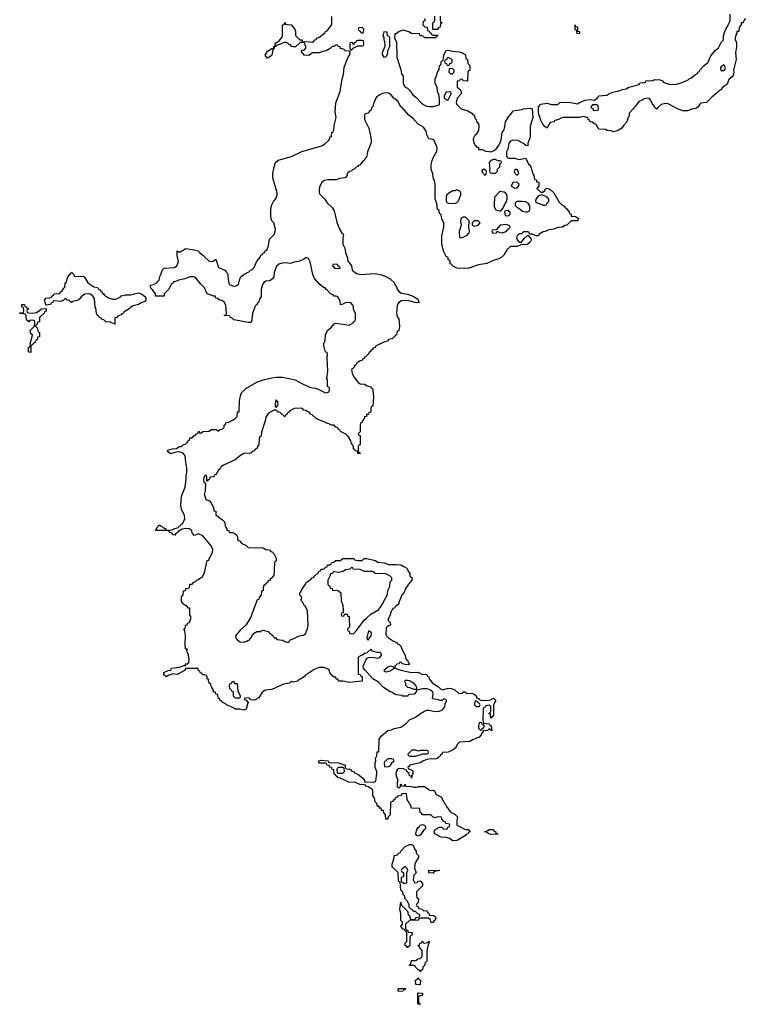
# Model space of a CAD drawing. Header units: inches. Extents: x 2559349 to 2678269, y 915212 to 1023331.
# Tile 30 of 48: x 2631847 to 2638591, y 926406 to 935558. Entities that reach past the tile are written whole.
import ezdxf

# ---------------------------------------------------------------- set-up
doc = ezdxf.new("R2010")
doc.units = ezdxf.units.IN
doc.header["$MEASUREMENT"] = 0
doc.layers.add('C6932', color=7, linetype='Continuous')
doc.layers.add('C6933', color=7, linetype='Continuous')

msp = doc.modelspace()

# ---------------------------------------------------------------- linework, layer by layer
at = {"layer": 'C6932', "color": 6}
for points in [[(2635277, 930000), (2635272, 929990), (2635272.7, 929972.7), (2635290, 929954), (2635292, 929930), (2635274.4, 929925.6), (2635253.7, 929906.3), (2635250.4, 929850.4), (2635254.6, 929834.6), (2635273.4, 929813.4), (2635320.4, 929780.4), (2635350.7, 929770), (2635358, 929758), (2635374.8, 929750), (2635390, 929734.8), (2635401.4, 929701.4), (2635430, 929651.3), (2635435.5, 929615.5), (2635450, 929604.7), (2635460.7, 929580.7), (2635471.6, 929568.4), (2635458, 929562), (2635430, 929564), (2635406, 929570), (2635390, 929586), (2635378, 929582), (2635374, 929570), (2635352, 929568), (2635334, 929550), (2635334, 929530), (2635390.7, 929510.7), (2635490, 929490.7), (2635550, 929494), (2635591.3, 929471.3), (2635605.2, 929474.8), (2635630, 929470.4), (2635635.3, 929455.3), (2635651, 929450), (2635652, 929430), (2635679, 929399), (2635700.5, 929380.5), (2635730, 929364.2), (2635757.6, 929337.6), (2635770, 929333.4), (2635790, 929333.5), (2635830, 929343.2), (2635861.3, 929341.3), (2635892, 929330), (2635930, 929294), (2635962, 929298), (2635970, 929312), (2635990, 929312), (2635998, 929298), (2636010, 929294), (2636050, 929298), (2636072, 929290), (2636092, 929270), (2636094, 929254), (2636114, 929250), (2636118, 929238), (2636132, 929232), (2636190, 929230.7), (2636224, 929236), (2636250.5, 929250.5), (2636270.9, 929230.9), (2636251.6, 929188.4), (2636250, 929086), (2636238, 929082), (2636230, 929066), (2636226, 929070), (2636222, 929102), (2636206, 929110), (2636222, 929118), (2636226, 929130), (2636226, 929170), (2636222, 929182), (2636210, 929186), (2636178, 929182), (2636172.7, 929167.3), (2636158, 929162), (2636154, 929150), (2636152, 929050), (2636158, 929018), (2636212.7, 929012.7), (2636218, 928998), (2636230, 928994), (2636234, 928950), (2636226, 928950), (2636222, 928962), (2636210, 928966), (2636194, 928950), (2636152, 928948), (2636151, 928930), (2636138, 928922), (2636134.8, 928910), (2636116, 928890), (2636096.8, 928883.2), (2636090, 928875.3), (2636054.8, 928865.2), (2636034, 928850), (2635936, 928844), (2635916.7, 928823.3), (2635896.4, 928790), (2635875.5, 928770), (2635828.3, 928748.3), (2635772.7, 928747.3), (2635771.3, 928730), (2635757.3, 928722.7), (2635753, 928710), (2635736.7, 928703.3), (2635726, 928690), (2635704.4, 928684.4), (2635670, 928687), (2635630, 928680.9), (2635594, 928666), (2635570, 928649.7), (2635474, 928630), (2635464.7, 928615.3), (2635454, 928610), (2635458, 928598), (2635498, 928578), (2635502, 928570), (2635501, 928550), (2635491, 928530), (2635490, 928508), (2635486, 928526), (2635469.1, 928529.1), (2635468, 928550), (2635446, 928570), (2635442, 928582), (2635415.3, 928595.3), (2635370, 928599), (2635354, 928586), (2635346.8, 928570), (2635342.8, 928550), (2635346, 928530), (2635362, 928490), (2635354, 928470), (2635354, 928430), (2635370, 928414), (2635386, 928430), (2635386, 928450), (2635390, 928454), (2635398, 928438), (2635410, 928434), (2635422, 928438), (2635430, 928452), (2635434, 928434), (2635488.4, 928431.6), (2635510, 928424.7), (2635534.6, 928425.4), (2635550, 928432), (2635609.5, 928430.5), (2635658, 928398), (2635670, 928394), (2635690, 928395.5), (2635701, 928390), (2635716.8, 928356.8), (2635766.8, 928330), (2635779.9, 928299.9), (2635790.3, 928290), (2635794, 928274), (2635810, 928256), (2635818, 928238), (2635830, 928230.5), (2635834.2, 928214.2), (2635853.4, 928193.4), (2635894.9, 928170), (2635916.3, 928150), (2635910.6, 928110), (2635911.1, 928071.1), (2635990, 928030.5), (2636014, 928030), (2636034, 928010), (2636018, 928002), (2636010.8, 927990), (2635996.7, 927983.3), (2635990, 927974), (2635912, 927930), (2635870, 927926.9), (2635845.8, 927945.8), (2635810, 927957.2), (2635760.2, 927960.2), (2635706, 927990), (2635698, 928010), (2635710, 928031.3), (2635750, 928052), (2635772, 928052), (2635790, 928034), (2635822, 928038), (2635827.3, 928052.7), (2635842, 928058), (2635846, 928070), (2635842, 928082), (2635807.3, 928087.3), (2635802, 928102), (2635790, 928106), (2635770, 928126), (2635766, 928146), (2635730, 928148), (2635710, 928138), (2635690, 928146), (2635667.3, 928167.3), (2635590, 928166), (2635582, 928182), (2635570, 928186), (2635566, 928226), (2635490, 928228), (2635479.3, 928259.3), (2635470, 928268.7), (2635465.2, 928285.2), (2635454.6, 928294.6), (2635448, 928310), (2635442, 928362), (2635430, 928366), (2635398, 928362), (2635391.6, 928348.4), (2635358, 928342), (2635354, 928330), (2635338, 928322), (2635334, 928310), (2635318, 928302), (2635314, 928290), (2635294, 928286), (2635290, 928166), (2635272, 928148), (2635270, 928126), (2635250, 928126), (2635248, 928168), (2635230, 928186), (2635227.3, 928207.3), (2635210, 928208.7), (2635208, 928228), (2635189, 928230), (2635188, 928248), (2635170, 928249), (2635169, 928269), (2635150, 928288), (2635143.7, 928323.7), (2635130, 928348), (2635129.3, 928389.3), (2635122, 928402), (2635087.5, 928427.5), (2635069, 928430), (2635062, 928442), (2635047.2, 928447.2), (2635008, 928450), (2634967.2, 928467.2), (2634906, 928470), (2634830, 928508), (2634806, 928510), (2634802, 928522), (2634786, 928530), (2634782, 928542), (2634770, 928546), (2634766, 928586), (2634750, 928588), (2634747.3, 928607.3), (2634728, 928610), (2634726, 928626), (2634706, 928630), (2634702, 928642), (2634690, 928646), (2634630, 928646), (2634626, 928650), (2634628, 928670), (2634650, 928674), (2634714, 928670), (2634718, 928658), (2634732.7, 928652.7), (2634809.5, 928650.5), (2634830, 928644.7), (2634871, 928630), (2634871.6, 928611.6), (2634878, 928598), (2634892.7, 928592.7), (2634910, 928596), (2634922, 928590), (2634934, 928574), (2634950.7, 928570), (2634957.3, 928557.3), (2634990, 928546), (2635034, 928510), (2635051.3, 928490), (2635052.7, 928472.7), (2635148.7, 928471.3), (2635158, 928482), (2635167, 928550), (2635166, 928570), (2635150, 928606), (2635150, 928654), (2635158, 928670), (2635155.3, 928690), (2635165.2, 928714.8), (2635170, 928752), (2635186, 928754), (2635189.5, 928870), (2635210, 928902), (2635268, 928950), (2635302.7, 928957.3), (2635328, 928970), (2635390, 928981), (2635441.3, 929018.7), (2635471.2, 929048.8), (2635525.1, 929074.9), (2635572, 929110), (2635610, 929130.4), (2635630, 929139.5), (2635650, 929139.5), (2635710, 929128.8), (2635750, 929130.2), (2635777.6, 929142.4), (2635797, 929170), (2635801.2, 929198.8), (2635812.9, 929227.1), (2635810, 929238), (2635790, 929246), (2635774, 929230), (2635750.5, 929229.5), (2635737.1, 929237.1), (2635686, 929246), (2635682.9, 929250), (2635689.8, 929290), (2635687.2, 929307.2), (2635678.7, 929318.7), (2635652.9, 929332.9), (2635630, 929339.1), (2635590, 929339.5), (2635534, 929326), (2635532, 929310), (2635512, 929290), (2635472.7, 929287.3), (2635458, 929282), (2635454, 929270), (2635406, 929270), (2635398, 929278), (2635350, 929282), (2635330, 929289.3), (2635306.5, 929306.5), (2635290, 929309.7), (2635227.3, 929350), (2635181.4, 929401.4), (2635129.4, 929430), (2635054, 929514), (2635044, 929530), (2635039, 929550), (2635060.5, 929599.5), (2635077, 929623), (2635089.2, 929630.8), (2635133.2, 929633.2), (2635170, 929624.9), (2635195.3, 929630), (2635208.7, 929650), (2635208, 929668), (2635196.4, 929676.4), (2635170, 929675.3), (2635126, 929690), (2635110, 929706), (2635070.9, 929669.1), (2635052, 929668), (2635034, 929650), (2635002, 929638), (2634994, 929630), (2634994, 929474), (2635010, 929472), (2635018, 929458), (2635031, 929450), (2635030, 929409.3), (2634910, 929398), (2634849.2, 929409.2), (2634808.7, 929410), (2634807.3, 929427.3), (2634790, 929428.7), (2634786, 929446), (2634770, 929448), (2634742.7, 929470), (2634730, 929489), (2634727.9, 929507.9), (2634719.3, 929519.3), (2634677.2, 929537.2), (2634630, 929536), (2634582.7, 929517.3), (2634499, 929461), (2634490, 929449.8), (2634439.5, 929420.5), (2634430, 929409.6), (2634390, 929402), (2634370, 929406), (2634354, 929390), (2634298, 929382), (2634190, 929331.3), (2634133.1, 929326.9), (2634118.6, 929321.4), (2634098.4, 929301.6), (2634070, 929255.6), (2634030, 929232.3), (2633996.4, 929236.4), (2633986, 929250), (2633970, 929255.3), (2633934, 929250), (2633938, 929238), (2633952.7, 929232.7), (2633972, 929210), (2633963.6, 929196.4), (2633951, 929150), (2633930, 929139), (2633889.2, 929149.2), (2633849, 929150), (2633839.5, 929159.5), (2633769.2, 929190), (2633760.2, 929200.2), (2633730, 929215.3), (2633724.5, 929224.5), (2633710, 929229.6), (2633704.5, 929244.5), (2633695.3, 929250), (2633687.3, 929272.7), (2633687.3, 929287.3), (2633670, 929288.7), (2633667.3, 929307.3), (2633650, 929308.7), (2633647, 929327), (2633630, 929358), (2633623.1, 929383.1), (2633609.3, 929390.7), (2633602, 929418), (2633606, 929426), (2633590, 929428.7), (2633588.9, 929448.9), (2633582, 929462), (2633568.4, 929468.4), (2633546, 929470), (2633542, 929482), (2633526, 929490), (2633522, 929502), (2633510, 929506), (2633506, 929526), (2633391, 929529), (2633378, 929510), (2633330, 929480.9), (2633310, 929473.2), (2633262, 929478), (2633252, 929470), (2633233.2, 929466.8), (2633210, 929449.5), (2633186, 929470), (2633186, 929490), (2633226, 929510), (2633248.7, 929511.3), (2633258, 929530), (2633330, 929540.5), (2633376, 929556), (2633388, 929552), (2633389.2, 929570), (2633409, 929571), (2633418, 929582), (2633422, 929610), (2633415.3, 929650), (2633406, 929674), (2633402, 929698), (2633406, 929706), (2633394, 929706), (2633389.5, 929710.5), (2633385.2, 929750), (2633389.4, 929830), (2633382, 929882), (2633368.7, 929890), (2633382, 929898), (2633389, 929911), (2633389.4, 929930), (2633405.2, 929934.8), (2633410, 929950.7), (2633424.7, 929955.3), (2633438, 929990), (2633438, 930000)], [(2633991.3, 930000), (2633987.4, 929990), (2633950, 929929.6), (2633896.5, 929883.5), (2633853.4, 929830), (2633855.5, 929810), (2633872.2, 929790), (2633895.5, 929775.5), (2633927.7, 929772.3), (2633959.5, 929780.5), (2633971.1, 929791.1), (2633985.6, 929794.4), (2633990, 929811), (2634002, 929818), (2634010, 929842), (2634026.8, 929853.2), (2634030, 929862), (2634038, 929862), (2634051.1, 929871.1), (2634087.3, 929872.7), (2634098, 929882), (2634110, 929884.7), (2634158, 929870), (2634172.8, 929852.8), (2634190, 929842), (2634193.4, 929833.4), (2634202, 929830), (2634211.1, 929811.1), (2634228.9, 929811.1), (2634238, 929798), (2634292, 929790), (2634310, 929778), (2634330, 929772), (2634347.3, 929772.7), (2634358, 929790), (2634448, 929830), (2634484, 929836), (2634506.3, 929853.7), (2634509.1, 929869.1), (2634523.3, 929896.7), (2634528.3, 929930), (2634525.3, 930000)], [(2634910.2, 930000), (2634911.6, 929911.6), (2634910, 929906), (2634898, 929902), (2634894, 929890), (2634898, 929878), (2634910, 929874), (2634914, 929854), (2634950, 929850.7), (2634978.6, 929881.4), (2635050, 929976.9), (2635074.5, 930000)]]:
    msp.add_lwpolyline(points, dxfattribs=at)
for points in [[(2635090, 929878), (2635072.7, 929812.7), (2635078, 929798), (2635090, 929794), (2635095.3, 929810), (2635112.7, 929830), (2635116, 929850), (2635110, 929868)], [(2635290, 929548), (2635270, 929539), (2635232, 929510), (2635250, 929498), (2635270, 929498.8), (2635290, 929506.8), (2635326, 929530), (2635322, 929542)], [(2633830, 929406), (2633818, 929402), (2633812.7, 929387.3), (2633798, 929382), (2633794, 929370), (2633798, 929338), (2633810, 929334), (2633818, 929318), (2633831.6, 929311.6), (2633832.7, 929272.7), (2633850, 929254), (2633890, 929254), (2633898, 929262), (2633898, 929270), (2633877.2, 929317.2), (2633870, 929386), (2633850, 929386), (2633842, 929402)], [(2635450, 929417.2), (2635430, 929415.3), (2635422, 929410), (2635431.6, 929391.6), (2635432.7, 929372.7), (2635450, 929354), (2635470, 929352), (2635510, 929334), (2635530, 929334), (2635538, 929342), (2635538, 929350), (2635529, 929370), (2635510, 929392.3), (2635470, 929412.7)], [(2636090, 929226), (2636078, 929222), (2636074, 929190), (2636090, 929174), (2636110, 929174), (2636122, 929178), (2636126, 929190), (2636122, 929202), (2636107.3, 929207.3), (2636102, 929222)], [(2636130, 929026), (2636118, 929022), (2636112, 928990), (2636112.7, 928972.7), (2636130, 928954), (2636142, 928958), (2636146, 928970), (2636162, 928978), (2636166, 928990), (2636162, 929002), (2636146, 929010), (2636142, 929022)], [(2635530, 928768), (2635492.7, 928767.3), (2635454, 928730), (2635458, 928718), (2635472.7, 928712.7), (2635530, 928712), (2635550, 928722), (2635570, 928724.7), (2635590, 928734), (2635630, 928734), (2635642, 928738), (2635646, 928750), (2635642, 928762), (2635630, 928766), (2635570, 928766), (2635550, 928758)], [(2635307.3, 928687.3), (2635272.7, 928687.3), (2635258, 928682), (2635254, 928670), (2635238, 928662), (2635234, 928650), (2635238, 928618), (2635270, 928612), (2635290, 928622), (2635310, 928654), (2635326, 928670), (2635322, 928682)], [(2634850, 928606), (2634810, 928606), (2634798, 928602), (2634794, 928590), (2634798, 928558), (2634810, 928554), (2634850, 928554), (2634866, 928570), (2634862, 928602)], [(2635550, 927968), (2635536.4, 927976.4), (2635529.4, 927989.4), (2635539, 928030), (2635549.2, 928050), (2635562, 928058), (2635570, 928070.8), (2635590, 928076), (2635610, 928071.3), (2635622, 928050), (2635614, 928030), (2635599.6, 928020.4), (2635570, 927978)], [(2636272.7, 927992.7), (2636287.3, 927992.7), (2636290, 927988.7), (2636230, 927985.2), (2636208, 927990), (2636186.6, 928006.6), (2636166, 928010), (2636199, 928021), (2636210.7, 928030.7), (2636249, 928031), (2636252, 928030), (2636254, 928026), (2636254, 928014), (2636271.3, 928010)], [(2635530, 927534), (2635542, 927538), (2635548.4, 927551.6), (2635570, 927554), (2635591.3, 927530), (2635590, 927506), (2635534, 927450), (2635534, 927410), (2635538, 927398), (2635554, 927390), (2635551.6, 927348.4), (2635538, 927342), (2635534, 927330), (2635538, 927318), (2635550, 927314), (2635558, 927298), (2635591.3, 927291.3), (2635598, 927278), (2635630, 927274), (2635638, 927258), (2635650, 927254), (2635654, 927234), (2635694, 927230), (2635710, 927222), (2635714, 927210), (2635710, 927188.7), (2635698, 927182), (2635687.3, 927167.3), (2635670, 927166), (2635666, 927190), (2635647.3, 927207.3), (2635572.7, 927207.3), (2635558, 927202), (2635550, 927186), (2635472.7, 927187.3), (2635434, 927150), (2635434, 927110), (2635438, 927098), (2635450, 927094), (2635458, 927078), (2635490, 927074), (2635494, 927070), (2635491.6, 927048.4), (2635478, 927042), (2635474, 927030), (2635474, 926950), (2635458, 926942), (2635450, 926928), (2635446, 926946), (2635429, 926950), (2635430, 926974), (2635446, 926990), (2635446, 927070), (2635442, 927082), (2635430, 927086), (2635422, 927102), (2635410, 927106), (2635389.6, 927130), (2635406, 927150), (2635406, 927170), (2635390, 927186), (2635389.1, 927249.1), (2635381.2, 927290), (2635390, 927354), (2635394, 927330), (2635452.7, 927272.7), (2635458, 927238), (2635471.3, 927231.3), (2635478, 927198), (2635490, 927194), (2635522, 927198), (2635530, 927214), (2635562, 927218), (2635566, 927230), (2635562, 927242), (2635547.3, 927247.3), (2635527.3, 927267.3), (2635506, 927270), (2635502, 927282), (2635487.3, 927287.3), (2635468, 927308), (2635468, 927330), (2635448.4, 927368.4), (2635426, 927390), (2635426, 927410), (2635410, 927426), (2635407.3, 927447.3), (2635390, 927466), (2635382, 927542), (2635370, 927548), (2635369.1, 927550.9), (2635366, 927630), (2635316.4, 927676.4), (2635310, 927686), (2635309.6, 927709.6), (2635328.4, 927771.6), (2635328.7, 927790), (2635349.2, 927790.8), (2635362, 927798), (2635368.7, 927810), (2635384, 927816), (2635389.2, 927830), (2635430, 927874), (2635470, 927890.8), (2635491.3, 927891.3), (2635504.7, 927884.7), (2635518, 927850), (2635531, 927831), (2635532, 927812), (2635554, 927790), (2635554, 927770), (2635536, 927744), (2635521, 927710), (2635516, 927670), (2635532, 927628), (2635510, 927606), (2635503.6, 927563.6), (2635518, 927538)], [(2635430, 927686), (2635418, 927682), (2635414, 927670), (2635398, 927662), (2635394, 927650), (2635398, 927638), (2635414, 927630), (2635414, 927590), (2635394, 927586), (2635392, 927570), (2635394, 927550), (2635412.7, 927532.7), (2635430, 927532), (2635446, 927534), (2635446, 927630), (2635455.3, 927650), (2635450, 927666)], [(2635690, 927626), (2635650, 927628), (2635650, 927654), (2635751, 927650), (2635698, 927642)], [(2635570, 926708), (2635562, 926722), (2635550, 926726), (2635526, 926750), (2635522, 926762), (2635510, 926766), (2635470, 926766), (2635470, 926774), (2635482, 926778), (2635490, 926812), (2635530, 926814), (2635546, 926830), (2635570, 926832), (2635588, 926850), (2635587.3, 926907.3), (2635566, 926930), (2635562, 926942), (2635550, 926946), (2635550, 926954), (2635562, 926958), (2635566, 926970), (2635582, 926978), (2635588.4, 926991.6), (2635594, 926990), (2635598, 926978), (2635610, 926974), (2635638, 926982), (2635651.6, 926991.6), (2635650.9, 926970.9), (2635642, 926958), (2635632.3, 926907.7), (2635630, 926806), (2635612.7, 926787.3), (2635611.6, 926768.4), (2635594, 926750), (2635590, 926726), (2635578, 926722)], [(2635570, 926588), (2635528, 926590), (2635526, 926630), (2635542, 926638), (2635548.4, 926651.6), (2635554, 926650), (2635558, 926638), (2635572, 926630)], [(2635370, 926526), (2635366, 926530), (2635366, 926550), (2635370, 926554), (2635432.7, 926552.7), (2635432.7, 926547.3), (2635418, 926542), (2635410, 926528)], [(2635550, 926406), (2635546, 926410), (2635548, 926510), (2635552.7, 926512.7), (2635592, 926510), (2635592, 926490), (2635558, 926482), (2635554, 926470), (2635554, 926430), (2635558, 926418), (2635571.6, 926411.6), (2635570, 926408)]]:
    msp.add_lwpolyline(points, close=True, dxfattribs=at)
at = {"layer": 'C6933', "color": 6}
for points in [[(2633438, 930000), (2633438, 930010), (2633430, 930026), (2633427.3, 930087.3), (2633410, 930088.7), (2633403.1, 930103.1), (2633362, 930130), (2633349.6, 930150), (2633350, 930194), (2633367.3, 930212.7), (2633369, 930250), (2633387.3, 930252.7), (2633390, 930271.3), (2633408, 930272), (2633422, 930278), (2633428.4, 930291.6), (2633429, 930310), (2633448.7, 930311.3), (2633466, 930330), (2633483.1, 930336.9), (2633489, 930350), (2633506.6, 930353.4), (2633528, 930370), (2633544, 930376), (2633564.1, 930415.9), (2633589.5, 930530), (2633604, 930536), (2633618, 930570), (2633625.2, 930574.8), (2633629.3, 930590), (2633638.7, 930601.3), (2633642, 930630), (2633637.4, 930650), (2633626.9, 930666.9), (2633550, 930762), (2633510, 930778), (2633470, 930764), (2633450, 930789), (2633446.8, 930806.8), (2633425.6, 930825.6), (2633390, 930829.4), (2633358, 930822), (2633318.8, 930801.2), (2633310, 930788.7), (2633298, 930782), (2633290, 930766), (2633270, 930768.7), (2633264.7, 930784.7), (2633248, 930790), (2633229, 930809), (2633108, 930810), (2633118, 930822), (2633118, 930830), (2633125.2, 930834.8), (2633130, 930851), (2633150, 930862), (2633154, 930854), (2633170, 930850.5), (2633178.8, 930838.8), (2633202, 930830), (2633202, 930822), (2633211.6, 930811.6), (2633263.7, 930816.3), (2633288.7, 930830), (2633322, 930838), (2633329, 930850), (2633343.2, 930856.8), (2633349.4, 930870), (2633362, 930878), (2633382, 930918), (2633380.4, 930950), (2633350, 931008), (2633344.7, 931050), (2633352, 931130), (2633385.6, 931214.4), (2633395.1, 931290), (2633394.6, 931325.4), (2633402, 931350), (2633402, 931390), (2633390, 931446), (2633385.8, 931505.8), (2633368, 931528), (2633330, 931540.9), (2633301.4, 931538.6), (2633250, 931522), (2633230, 931538), (2633222, 931550), (2633223.1, 931556.9), (2633266, 931570), (2633306, 931574), (2633329.2, 931590), (2633348, 931592), (2633360.9, 931599.1), (2633370, 931610.3), (2633387.3, 931612.7), (2633407.7, 931632.3), (2633410, 931642), (2633426.3, 931653.7), (2633430, 931670.8), (2633448.7, 931671.3), (2633470, 931694), (2633482, 931698), (2633486, 931710), (2633506, 931714), (2633508, 931730), (2633514, 931730), (2633518, 931718), (2633530, 931714), (2633550, 931732), (2633607.3, 931732.7), (2633626, 931750), (2633674, 931750), (2633690, 931734), (2633706, 931750), (2633728.9, 931751.1), (2633749, 931771), (2633749, 931789), (2633760.4, 931799.6), (2633764, 931810), (2633798.6, 931821.4), (2633824.1, 931835.9), (2633849.3, 931850.7), (2633868.9, 931871.1), (2633870, 931912), (2633886, 931914), (2633890, 932014), (2633896, 932050), (2633910, 932090.4), (2633949.7, 932130), (2634052, 932190), (2634109.4, 932210), (2634190.2, 932230.2), (2634230, 932235.3), (2634290, 932234.1), (2634407.7, 932210), (2634474.2, 932174.2), (2634543.8, 932143.8), (2634610.3, 932130.3), (2634690, 932091.3), (2634708, 932092), (2634722, 932098), (2634726, 932130), (2634722, 932142), (2634710, 932146), (2634709.1, 932149.1), (2634707.3, 932212.7), (2634703.1, 932223.1), (2634709.7, 932290.3), (2634705.4, 932414.6), (2634708.9, 932448.9), (2634706, 932466), (2634690, 932468), (2634674, 932530), (2634675.3, 932550), (2634686.3, 932573.7), (2634690, 932631), (2634710, 932673.4), (2634742, 932698), (2634770, 932730.5), (2634790, 932737.3), (2634910, 932718.8), (2634943.2, 932736.8), (2634950, 932750.8), (2634962, 932758), (2634969.4, 932770.6), (2634967, 932827), (2634950, 932868), (2634949.6, 932889.6), (2634943.7, 932903.7), (2634925.6, 932925.6), (2634909.5, 932929.5), (2634872.7, 932927.3), (2634850, 932914), (2634830, 932909), (2634824.8, 932944.8), (2634803.2, 932983.2), (2634789.6, 932989.6), (2634769.3, 932990), (2634761.2, 933001.2), (2634735.3, 933010), (2634704.4, 933044.4), (2634694, 933050), (2634684.8, 933064.8), (2634670, 933069.6), (2634630, 933103.5), (2634590, 933149.8), (2634579.3, 933170), (2634570.9, 933190), (2634546.9, 933306.9), (2634530, 933337.2), (2634510, 933349.3), (2634486, 933330), (2634438, 933310), (2634395.5, 933304.5), (2634366.4, 933293.6), (2634310, 933297.4), (2634286, 933294), (2634254.7, 933285.3), (2634233.7, 933266.3), (2634213.4, 933210), (2634210, 933169.2), (2634196.3, 933150), (2634170.6, 933130), (2634133.5, 933126.5), (2634120.3, 933119.7), (2634102.6, 933097.4), (2634091.5, 933050), (2634090, 932982), (2634077.5, 932962.5), (2634070, 932935.3), (2634056.1, 932923.9), (2634050, 932909.3), (2634038, 932902), (2634031.8, 932888.2), (2634012.1, 932827.9), (2634002, 932750), (2633994.8, 932745.2), (2633970, 932743.7), (2633855.3, 932764.7), (2633838, 932770), (2633823.1, 932783.1), (2633806, 932790), (2633802, 932802), (2633787.3, 932807.3), (2633750, 932806), (2633750, 932812), (2633766, 932814), (2633768.4, 932831.6), (2633763.2, 932903.2), (2633749.6, 932929.6), (2633727.6, 932947.6), (2633708.7, 932950), (2633686.3, 932966.3), (2633668.7, 932970), (2633667.3, 932987.3), (2633652.7, 932987.3), (2633590, 933009.6), (2633565.4, 933065.4), (2633530, 933099), (2633481.2, 933161.2), (2633467.2, 933167.2), (2633430, 933167.6), (2633382, 933150), (2633323, 933137), (2633290, 933122), (2633278, 933122), (2633272, 933110), (2633256.9, 933103.1), (2633230, 933049), (2633190.9, 933009.1), (2633190, 932989.6), (2633108.7, 932990), (2633108.7, 933010), (2633085.6, 933045.6), (2633070, 933055.3), (2633063.2, 933076.8), (2633064, 933090), (2633090, 933097.3), (2633124.1, 933115.9), (2633130, 933130.7), (2633144.7, 933135.3), (2633150, 933171.3), (2633162.9, 933197.1), (2633170, 933231.3), (2633188.7, 933250), (2633285.8, 933254.2), (2633308.1, 933271.9), (2633324.5, 933310), (2633310, 933366), (2633310, 933411.3), (2633322, 933402), (2633338, 933402), (2633350, 933411.3), (2633368, 933412), (2633376.4, 933423.6), (2633390, 933430.4), (2633470, 933419.1), (2633510.4, 933410), (2633516.7, 933396.7), (2633550.6, 933370), (2633610, 933311), (2633644.7, 933315.3), (2633670, 933334), (2633694, 933254), (2633754, 933230), (2633772.7, 933210), (2633782.8, 933190), (2633783.5, 933143.5), (2633790.4, 933110.4), (2633798.5, 933098.5), (2633824.9, 933084.9), (2633850, 933082), (2633882, 933098), (2633894, 933150), (2633907, 933170), (2633930, 933190.3), (2633982.9, 933217.1), (2633989.6, 933230), (2634005.3, 933234.7), (2634025.3, 933254.7), (2634050, 933314), (2634085.8, 933354.2), (2634089.7, 933370), (2634103.3, 933376.7), (2634110, 933390.4), (2634124.5, 933395.5), (2634130, 933410.5), (2634143.7, 933416.3), (2634160.2, 933459.8), (2634170, 933518.8), (2634214.8, 933565.2), (2634225.6, 933610), (2634209.5, 933669.5), (2634189.6, 933690), (2634180.9, 933730), (2634180.9, 933790), (2634187, 933830), (2634207.6, 933870), (2634228.2, 933891.8), (2634239.6, 933930), (2634238.7, 933950), (2634198.4, 934090), (2634200.3, 934130), (2634211.3, 934190), (2634224.8, 934230), (2634250, 934253.7), (2634374.1, 934285.9), (2634470, 934334.4), (2634654, 934386), (2634679.1, 934400.9), (2634720.5, 934439.5), (2634729.6, 934450.4), (2634730, 934470.8), (2634748, 934472), (2634744, 934484), (2634749.6, 934509.6), (2634761.2, 934518.8), (2634767.3, 934532.7), (2634770, 934574), (2634787, 934650), (2634779, 934701), (2634784.8, 934784.8), (2634825.7, 934890), (2634844.1, 935010), (2634857.6, 935050), (2634863.1, 935116.9), (2634897.2, 935202.8), (2634913.2, 935230), (2634918, 935250), (2634918, 935258), (2634910, 935266), (2634870, 935268), (2634862, 935282), (2634848, 935288), (2634830, 935288.7), (2634826, 935306), (2634806, 935310), (2634802, 935322), (2634790, 935326), (2634778, 935322), (2634774, 935310), (2634752, 935308), (2634734, 935290), (2634694, 935270), (2634673, 935267), (2634632, 935250), (2634570, 935249.2), (2634542, 935230), (2634530, 935227), (2634490.5, 935229.5), (2634483.1, 935243.1), (2634469, 935250), (2634466, 935270), (2634470, 935274), (2634490, 935274), (2634507.3, 935292.7), (2634508, 935310), (2634490, 935346), (2634452.7, 935347.3), (2634410, 935306), (2634390, 935306), (2634370, 935308), (2634366, 935326), (2634354, 935326), (2634339, 935339), (2634310, 935348.7), (2634272, 935330), (2634239.6, 935320.4), (2634228.4, 935308.4), (2634211.6, 935308.4), (2634211.6, 935291.6), (2634201, 935279), (2634190.4, 935230), (2634170, 935209.4), (2634154.4, 935205.6), (2634150, 935198), (2634129.5, 935230), (2634150, 935266), (2634192, 935292), (2634208, 935292), (2634208, 935308), (2634222, 935318), (2634222, 935330), (2634230, 935342), (2634259.3, 935360.7), (2634285.2, 935394.8), (2634289.3, 935410.7), (2634290, 935512), (2634306, 935514), (2634310, 935534), (2634318, 935518), (2634332.7, 935512.7), (2634371.1, 935511.1), (2634404.7, 935470), (2634410.8, 935449.2), (2634412, 935412), (2634451.6, 935371.6), (2634472, 935370), (2634474, 935354), (2634491.6, 935351.6), (2634504.7, 935355.3), (2634569.1, 935350.9), (2634582, 935358), (2634588.7, 935370), (2634605.2, 935374.8), (2634609.4, 935390), (2634626.8, 935393.2), (2634639, 935401), (2634682.7, 935437.3), (2634689.3, 935450), (2634706, 935454), (2634747.5, 935512.5), (2634749.4, 935589.4)], [(2635614, 935570), (2635611.6, 935548.4), (2635598, 935542), (2635594, 935510), (2635612.7, 935492.7), (2635634, 935490), (2635638, 935458), (2635652.7, 935452.7), (2635658, 935438), (2635672.7, 935432.7), (2635678, 935418), (2635690, 935414), (2635730, 935414), (2635730, 935406), (2635718, 935402), (2635714, 935390), (2635708.4, 935388.4), (2635610, 935388.7), (2635602, 935402), (2635588.4, 935408.4), (2635568, 935410), (2635566, 935426), (2635490, 935429.7), (2635465.1, 935445.1), (2635410, 935461.2), (2635372.7, 935447.3), (2635346, 935426), (2635334, 935426), (2635332, 935390), (2635350.3, 935350), (2635353, 935210), (2635390, 935092), (2635396.3, 935056.3), (2635410, 935032), (2635410.9, 934970.9), (2635415.3, 934955.3), (2635430.6, 934930.6), (2635450, 934922.8), (2635470, 934904), (2635501.4, 934861.4), (2635530, 934838), (2635582.3, 934782.3), (2635610, 934764), (2635630, 934753.4), (2635650, 934750.5), (2635690, 934750.6), (2635737.2, 934762.8), (2635749, 934771), (2635749.3, 934830), (2635744, 934864), (2635729.1, 934890.9), (2635728, 934930), (2635710, 934966), (2635709.4, 935010), (2635722, 935038), (2635730, 935072), (2635745.2, 935094.8), (2635750, 935134), (2635762, 935138), (2635768.4, 935171.6), (2635782, 935178), (2635788, 935230), (2635808.7, 935270), (2635830, 935274), (2635870, 935264.7), (2635930, 935261), (2635962, 935250), (2635990, 935230.7), (2635994, 935194), (2636010, 935192), (2636012.7, 935152.7), (2636030, 935134), (2636030, 935086), (2636018, 935082), (2636012.7, 935067.3), (2636010, 934988), (2635968.9, 934988.9), (2635962, 935002), (2635950, 935006), (2635938, 935002), (2635934, 934990), (2635914, 934986), (2635912.7, 934932.7), (2635942, 934910), (2635950.9, 934890.9), (2635950.9, 934870.9), (2635950, 934868), (2635912, 934830), (2635904.7, 934790), (2635911.3, 934770), (2635950.7, 934730.7), (2636011.3, 934710), (2636050.4, 934690), (2636057.6, 934677.6), (2636070.3, 934670), (2636080.5, 934640.5), (2636090.8, 934629.2), (2636093.4, 934613.4), (2636110, 934592), (2636115.5, 934570), (2636110, 934528), (2636090.4, 934490), (2636076.8, 934483.2), (2636062.8, 934450), (2636064, 934424), (2636075.9, 934395.9), (2636094.4, 934374.4), (2636111.3, 934370), (2636112.7, 934352.7), (2636149.3, 934350.7), (2636177.1, 934337.1), (2636210, 934331.8), (2636230, 934331.7), (2636257.7, 934342.3), (2636279.8, 934360.2), (2636304.4, 934395.6), (2636322, 934438), (2636330, 934511), (2636347.2, 934532.8), (2636356, 934564), (2636361.2, 934610), (2636390, 934654.8), (2636425.1, 934694.9), (2636429.6, 934710), (2636516, 934724), (2636530.4, 934730.4), (2636590, 934736.3), (2636611.3, 934730), (2636614.8, 934650), (2636591, 934570), (2636590, 934466), (2636570.7, 934410), (2636570, 934386), (2636550, 934388), (2636528.9, 934408.9), (2636476.4, 934436.4), (2636430, 934438), (2636410, 934428), (2636392, 934410), (2636383.6, 934356.4), (2636372, 934330), (2636372.7, 934292.7), (2636378, 934278), (2636392.7, 934272.7), (2636450, 934272), (2636463.6, 934263.6), (2636490, 934258), (2636550, 934271.3), (2636576.8, 934216.8), (2636590, 934204.7), (2636618, 934118), (2636626, 934110), (2636632, 934072), (2636650, 934071), (2636651.6, 934051.6), (2636671.6, 934048.4), (2636672, 934010), (2636654, 933990), (2636690, 933954), (2636710, 933954), (2636728.4, 933971.6), (2636734.6, 933985.4), (2636749, 933991), (2636770, 933984), (2636790, 933970.3), (2636810.4, 933950), (2636861, 933861), (2636882, 933842), (2636890, 933842), (2636893.4, 933833.4), (2636910, 933824.7), (2636914.4, 933814.4), (2636930, 933802.8), (2636954, 933770), (2636956.9, 933756.9), (2636971.3, 933750), (2636972.7, 933732.7), (2637012, 933730), (2637042, 933710), (2637034, 933690), (2636972, 933688), (2636931.3, 933650), (2636913.2, 933646.8), (2636891.3, 933630), (2636850, 933627), (2636812, 933610), (2636757, 933603), (2636730.8, 933590), (2636712.4, 933587.6), (2636675.5, 933564.5), (2636669, 933549), (2636648.4, 933548.4), (2636610, 933566), (2636586, 933566), (2636582, 933582), (2636570, 933586), (2636530, 933586), (2636511.3, 933568.7), (2636490, 933568), (2636471.1, 933548.9), (2636464.7, 933530), (2636471.1, 933511.1), (2636490, 933492), (2636510, 933492), (2636536.4, 933523.6), (2636567.3, 933552.7), (2636574, 933554), (2636599.6, 933519.6), (2636602, 933510), (2636591, 933490), (2636564.7, 933470), (2636550, 933466.6), (2636510, 933469.4), (2636472, 933450), (2636410, 933448.7), (2636379.1, 933420.9), (2636361.1, 933398.9), (2636347.3, 933370), (2636326.8, 933350), (2636290, 933332.7), (2636255.3, 933324.7), (2636190, 933292.7), (2636110, 933281.2), (2636022, 933250), (2635986.8, 933246.8), (2635910, 933248.7), (2635869.4, 933270), (2635863.2, 933283.2), (2635849.3, 933290), (2635848.9, 933308.9), (2635842, 933322), (2635830, 933326), (2635828.4, 933348.4), (2635810, 933358), (2635790, 933402), (2635770, 933468.7), (2635769.4, 933549.4), (2635788, 933630), (2635787.7, 933667.7), (2635770, 933708), (2635763.2, 933743.2), (2635750, 933758), (2635744.7, 933784.7), (2635730, 933798), (2635723.7, 933850), (2635709.8, 933890), (2635708.4, 934028.4), (2635701.5, 934061.5), (2635690, 934088), (2635687, 934127), (2635670, 934168), (2635670, 934212), (2635681.3, 934250), (2635690, 934274), (2635725.1, 934334.9), (2635727.5, 934367.5), (2635723.6, 934383.6), (2635709.2, 934410.8), (2635706.6, 934426.6), (2635697.2, 934437.2), (2635686, 934446), (2635649.6, 934450), (2635630, 934488), (2635629.5, 934509.5), (2635623.7, 934523.7), (2635600.2, 934560.2), (2635550, 934588.4), (2635502, 934642), (2635464.2, 934670), (2635402, 934742), (2635388, 934750), (2635360.1, 934800.1), (2635323.7, 934830), (2635299.6, 934859.6), (2635274.8, 934874.8), (2635258.4, 934878.4), (2635230, 934875.1), (2635197.4, 934862.6), (2635162.4, 934837.6), (2635153.5, 934826.5), (2635150, 934809), (2635136.4, 934783.6), (2635130, 934749.4), (2635119.1, 934740.9), (2635110, 934715.3), (2635095.3, 934704.7), (2635090, 934689.7), (2635058, 934682), (2635050.3, 934669.7), (2635052.5, 934630), (2635090.9, 934550), (2635110, 934464.9), (2635112.7, 934430), (2635110, 934406.6), (2635080.4, 934330), (2635070, 934280.9), (2635055.5, 934264.5), (2635050, 934249.7), (2635036.7, 934243.3), (2635012, 934210), (2634996.7, 934203.3), (2634990, 934193.2), (2634972.8, 934187.2), (2634954.8, 934170), (2634937.1, 934162.9), (2634930, 934149.7), (2634912.3, 934147.7), (2634900.7, 934139.3), (2634890.6, 934129.4), (2634890, 934109), (2634871, 934090), (2634818.5, 934081.5), (2634790, 934069.8), (2634710.3, 934069.7), (2634677.3, 934062.7), (2634655.5, 934044.5), (2634634.4, 934005.6), (2634630.2, 933969.8), (2634631.3, 933950), (2634637.5, 933937.5), (2634684.1, 933890), (2634700.2, 933860.2), (2634750, 933812.6), (2634770, 933780.5), (2634796.2, 933676.2), (2634816.7, 933616.7), (2634838.8, 933578.8), (2634851, 933570), (2634856.3, 933556.3), (2634850.4, 933529.6), (2634850.7, 933470.7), (2634870, 933434), (2634874.2, 933394.2), (2634890, 933352), (2634896.3, 933316.3), (2634930, 933270.8), (2634936, 933230), (2634977.8, 933197.8), (2635010, 933188.9), (2635150, 933198), (2635210, 933186), (2635250.8, 933170), (2635291, 933150), (2635330, 933114), (2635334.9, 933094.9), (2635350, 933076), (2635354, 933054), (2635371.9, 933031.9), (2635396.3, 933016.3), (2635450, 933006), (2635510, 932986), (2635550, 932956), (2635554.8, 932934.8), (2635562, 932930), (2635534.2, 932925.8), (2635464.4, 932944.4), (2635430, 932948.3), (2635395.2, 932944.8), (2635370.3, 932929.7), (2635354.9, 932905.1), (2635350.2, 932830.2), (2635356.7, 932796.7), (2635370, 932778), (2635375.8, 932710), (2635370, 932669.4), (2635358.5, 932661.5), (2635351.6, 932648.4), (2635350, 932629.6), (2635336.7, 932623.3), (2635332, 932610), (2635317.3, 932602.7), (2635310, 932593.2), (2635274.4, 932585.6), (2635264.7, 932570), (2635236.4, 932563.6), (2635154.8, 932525.2), (2635150.6, 932510), (2635133.7, 932506.3), (2635122, 932490), (2635113.2, 932486.8), (2635104.7, 932470), (2635095.5, 932464.5), (2635090, 932449.4), (2635076.8, 932443.2), (2635070.6, 932430), (2635055.5, 932424.5), (2635050, 932409.6), (2635035.2, 932404.8), (2635030.4, 932390), (2635012.7, 932387.3), (2634976.9, 932363.1), (2634970, 932348.7), (2634959.6, 932340.4), (2634950, 932318), (2634932, 932308), (2634936, 932270), (2634955.2, 932235.2), (2634990.3, 932190.3), (2635013, 932173), (2635052, 932170), (2635076.3, 932156.3), (2635102, 932150), (2635110, 932144.7), (2635114.2, 932134.2), (2635124.7, 932130), (2635130, 932114), (2635136, 932050), (2635130, 931966), (2635118, 931962), (2635111.6, 931948.4), (2635110, 931908.7), (2635092.7, 931907.3), (2635090, 931889.2), (2635071.6, 931888.4), (2635070, 931869.2), (2635051.6, 931868.4), (2635050.8, 931850), (2635039.6, 931840.4), (2635030, 931818), (2635014.8, 931805.2), (2635010.5, 931789.5), (2635010, 931726), (2634994, 931710), (2634998, 931698), (2635010, 931694), (2635010.5, 931689.5), (2635010, 931606), (2634998, 931602), (2634994, 931590), (2634994, 931550), (2634998, 931538), (2635012, 931530), (2635010, 931526), (2634990, 931526), (2634987.3, 931547.3), (2634966, 931550), (2634962, 931562), (2634950, 931566), (2634949, 931589), (2634943.1, 931603.1), (2634930, 931618), (2634923.3, 931643.3), (2634902, 931682), (2634889.2, 931690), (2634884, 931704), (2634830, 931729.6), (2634824.1, 931744.1), (2634809.4, 931750), (2634805.2, 931765.2), (2634786, 931770), (2634768.9, 931788.9), (2634746, 931790), (2634730, 931795.3), (2634723.2, 931803.2), (2634689.2, 931810), (2634681.2, 931821.2), (2634648, 931830), (2634602, 931850), (2634564.1, 931884.1), (2634549.3, 931890), (2634542.7, 931902.7), (2634507, 931927), (2634489, 931930), (2634480.2, 931940.2), (2634466, 931946), (2634396.8, 931943.2), (2634358.5, 931921.5), (2634350, 931909.4), (2634334.8, 931905.2), (2634330, 931889), (2634318.8, 931881.2), (2634310, 931866), (2634267.2, 931907.2), (2634248.7, 931910), (2634229.1, 931929.1), (2634210, 931929.3), (2634160.3, 931899.7), (2634136.2, 931863.8), (2634130, 931829.3), (2634095.2, 931724.8), (2634090, 931688.7), (2634079.6, 931680.4), (2634074.4, 931665.6), (2634070, 931609), (2634053.7, 931586.3), (2634050, 931569.5), (2634034.4, 931565.6), (2634030, 931549.6), (2634013.7, 931546.3), (2634010, 931538), (2634002, 931538), (2633994, 931530), (2633930, 931526), (2633890, 931501.3), (2633850, 931465.8), (2633741.7, 931418.3), (2633718.8, 931401.2), (2633710, 931382), (2633693, 931367), (2633670.6, 931330), (2633655.3, 931324.7), (2633650.7, 931310), (2633614, 931306), (2633610, 931286), (2633598, 931282), (2633590, 931268), (2633586, 931270), (2633586, 931310), (2633582, 931322), (2633570, 931326), (2633554, 931290), (2633558, 931258), (2633572.7, 931252.7), (2633570.4, 931169.6), (2633562, 931150), (2633578, 931098), (2633610, 931084.7), (2633624.7, 931070), (2633644.7, 931030), (2633652.7, 931007.3), (2633652.7, 930992.7), (2633670, 930991.3), (2633671.3, 930951.3), (2633690, 930942), (2633693.4, 930933.4), (2633730.7, 930910), (2633750.4, 930890), (2633761, 930841), (2633772.7, 930827.3), (2633772.7, 930812.7), (2633791.3, 930810), (2633792.7, 930792.7), (2633829.3, 930790.7), (2633850, 930778.8), (2633861, 930770), (2633870, 930752), (2633871.3, 930731.3), (2633878, 930718), (2633890, 930714), (2633910.7, 930690.7), (2633951.3, 930670), (2633970, 930651.3), (2634110, 930650.3), (2634134.8, 930634.8), (2634170, 930630.4), (2634178, 930618), (2634198, 930610), (2634210, 930598), (2634230, 930554), (2634230, 930526), (2634218, 930522), (2634214, 930510), (2634210, 930386), (2634198, 930382), (2634194, 930370), (2634178, 930362), (2634170, 930346), (2634158, 930342), (2634150, 930326), (2634138, 930322), (2634134, 930310), (2634118, 930302), (2634111.3, 930288.7), (2634110, 930248), (2634094, 930246), (2634090, 930208), (2634073.2, 930186.8), (2634070, 930169.4), (2634054.8, 930165.2), (2633991.3, 930000)], [(2635754, 935590), (2635754, 935550), (2635758, 935538), (2635774, 935530), (2635758, 935522), (2635754, 935490), (2635738, 935482), (2635730, 935466), (2635690, 935466), (2635686, 935470), (2635687.3, 935527.3), (2635690, 935534), (2635702, 935538), (2635706, 935550), (2635706, 935590)], [(2638590.8, 935569.2), (2638582, 935550), (2638574.4, 935545.6), (2638570, 935529.3), (2638551.3, 935528.7), (2638551.3, 935511.3), (2638534.4, 935485.6), (2638530, 935449), (2638512, 935448), (2638512, 935432), (2638503.6, 935416.4), (2638498, 935390), (2638498, 935370), (2638510.4, 935350), (2638510, 935306), (2638498.8, 935250), (2638504.9, 935190), (2638486.2, 935113.8), (2638482, 935090), (2638484, 935070), (2638477.1, 935042.9), (2638470, 935028.7), (2638438, 935002), (2638424.7, 934970), (2638410.7, 934950), (2638394.9, 934945.1), (2638386, 934930), (2638375.6, 934924.4), (2638370.3, 934910), (2638356.3, 934903.7), (2638280.3, 934839.7), (2638230, 934789.5), (2638178.8, 934781.2), (2638167.1, 934772.9), (2638150, 934744), (2638130, 934733.2), (2638092.7, 934727.3), (2638054, 934710), (2638010.2, 934709.8), (2637959.3, 934730), (2637875.1, 934775.1), (2637850, 934779.3), (2637810.4, 934769.6), (2637777.3, 934742.7), (2637770, 934728), (2637750, 934739), (2637740.7, 934760.7), (2637729.7, 934770), (2637726.3, 934786.3), (2637702, 934822), (2637688.9, 934828.9), (2637650, 934824), (2637631.3, 934810), (2637601.1, 934798.9), (2637570, 934754), (2637556.4, 934743.6), (2637550, 934729), (2637511.1, 934688.9), (2637510, 934666), (2637498, 934642), (2637490.5, 934610), (2637460.7, 934579.3), (2637444.7, 934550), (2637410, 934529), (2637370, 934515.3), (2637344.8, 934524.8), (2637308, 934530), (2637290, 934539), (2637230, 934542), (2637204, 934584), (2637188, 934590), (2637166.6, 934606.6), (2637149.2, 934610), (2637144, 934624), (2637129, 934630), (2637128, 934648), (2637112, 934648), (2637090, 934658), (2637050.4, 934649.6), (2636890.7, 934649.3), (2636854, 934630), (2636819.6, 934620.4), (2636811.3, 934610), (2636778, 934602), (2636761, 934579), (2636750, 934549), (2636730, 934562), (2636710, 934588), (2636690, 934626), (2636668.7, 934690), (2636668.7, 934750), (2636690, 934773.4), (2636750, 934782), (2636790, 934770.8), (2636848.7, 934771.3), (2636868, 934790), (2636890, 934792.2), (2636970.3, 934790.3), (2637030, 934776), (2637048.7, 934790), (2637102, 934810), (2637150, 934816.4), (2637188.7, 934811.3), (2637222, 934838), (2637229.2, 934850), (2637302.9, 934857.1), (2637321.2, 934870), (2637370, 934888), (2637406, 934894), (2637448.7, 934910), (2637483, 934917), (2637509, 934930), (2637603.2, 934956.8), (2637610.4, 934970.4), (2637635.3, 934975.3), (2637648.4, 934971.6), (2637662, 934978), (2637666, 934990), (2637670.9, 934990.9), (2637730, 934992), (2637750, 935002), (2637770, 934998), (2637790, 935002), (2637822, 934990), (2637834, 934974), (2637894.9, 934954.9), (2637950, 934959.5), (2638004.9, 934975.1), (2638060.9, 934999.1), (2638069.3, 935010), (2638084.8, 935015.2), (2638128.7, 935050), (2638144, 935056), (2638149.2, 935070), (2638164, 935076), (2638169.2, 935090), (2638204, 935130), (2638230, 935150.8), (2638244, 935156), (2638254, 935190), (2638270, 935221), (2638310, 935270.6), (2638342, 935298), (2638370, 935352), (2638388, 935370), (2638389.3, 935409.3), (2638402, 935450), (2638410, 935471.3), (2638426.3, 935493.7), (2638430, 935512), (2638445.2, 935534.8), (2638449.4, 935550.6), (2638449.5, 935609.5)], [(2634525.3, 930000), (2634522.7, 930062.7), (2634504.8, 930104.8), (2634495.3, 930110), (2634480.2, 930140.2), (2634469.5, 930150), (2634464, 930170), (2634468, 930190), (2634450, 930208), (2634450, 930231.3), (2634460.4, 930239.6), (2634470, 930262), (2634507, 930313), (2634510, 930330.6), (2634525.6, 930334.4), (2634530, 930342), (2634549.1, 930350.9), (2634566, 930370), (2634582, 930378), (2634588.7, 930390), (2634622, 930418), (2634630, 930430.8), (2634644, 930436), (2634650, 930450.7), (2634668.9, 930451.1), (2634682, 930458), (2634686, 930470), (2634706, 930474), (2634708, 930490), (2634728.7, 930491.3), (2634742, 930498), (2634746, 930510), (2634764.7, 930515.3), (2634786, 930530), (2634827.3, 930532.7), (2634849.5, 930550.5), (2634954, 930550), (2634958, 930538), (2634990, 930532), (2635030, 930532), (2635048, 930550), (2635074, 930550), (2635152, 930530), (2635175.3, 930515.3), (2635234, 930510), (2635274, 930494), (2635344.8, 930495.2), (2635392, 930490), (2635414.8, 930474.8), (2635431.3, 930470), (2635450, 930451.3), (2635454.4, 930434.4), (2635474, 930410), (2635474, 930390), (2635494, 930370), (2635492, 930350), (2635472.4, 930327.6), (2635470, 930318), (2635453.4, 930306.6), (2635450.8, 930290.8), (2635438.8, 930281.2), (2635410, 930218), (2635394.8, 930205.2), (2635384.7, 930170), (2635372.4, 930147.6), (2635370, 930129.2), (2635338, 930102), (2635330, 930089.2), (2635316, 930084), (2635310, 930068.7), (2635299.6, 930060.4), (2635290, 930026), (2635277, 930000)], [(2635074.5, 930000), (2635110, 930033.6), (2635185.6, 930074.4), (2635190, 930091), (2635201.2, 930098.8), (2635218, 930130), (2635225.2, 930134.8), (2635230, 930154), (2635245.2, 930174.8), (2635264, 930216), (2635270, 930252), (2635286, 930290), (2635290, 930334), (2635306, 930350), (2635306, 930370), (2635286, 930390), (2635250, 930406), (2635150.9, 930409.1), (2635142, 930422), (2635129, 930429), (2635050.4, 930429.6), (2635010, 930449), (2634946, 930450), (2634942, 930462), (2634930, 930466), (2634914, 930450), (2634874.4, 930445.6), (2634852, 930430), (2634810, 930421.2), (2634770, 930426), (2634758, 930422), (2634754, 930410), (2634732, 930408), (2634732, 930392), (2634711, 930350), (2634712, 930312), (2634718, 930298), (2634730, 930294), (2634734, 930274), (2634752, 930270), (2634754, 930254), (2634790, 930256), (2634809.1, 930250.9), (2634830.6, 930230), (2634836, 930156), (2634850, 930114), (2634854, 930070), (2634854, 930046), (2634838, 930042), (2634834, 930030), (2634838, 930018), (2634850, 930014), (2634862, 930018), (2634866, 930034), (2634888, 930032), (2634894, 930026), (2634894, 930014), (2634910, 930012), (2634910.2, 930000)]]:
    msp.add_lwpolyline(points, dxfattribs=at)
for points in [[(2635030, 935486), (2634998, 935482), (2634994, 935470), (2634998, 935458), (2635012.7, 935452.7), (2635018, 935438), (2635030, 935434), (2635042, 935438), (2635046, 935470)], [(2637050, 935428), (2637028, 935430), (2637022, 935462), (2637008.4, 935468.4), (2637010, 935511), (2637014, 935494), (2637030, 935492), (2637032.7, 935452.7), (2637050.7, 935450)], [(2635230, 935446), (2635222.8, 935410), (2635231.6, 935391.6), (2635232, 935370), (2635238, 935358), (2635241, 935310), (2635214.8, 935250), (2635215.3, 935235.3), (2635230, 935211.3), (2635250, 935212), (2635259, 935221), (2635268.7, 935250), (2635268.9, 935271.1), (2635286, 935310), (2635286, 935390), (2635282, 935402), (2635266, 935410), (2635262, 935442)], [(2635030, 935366), (2634990, 935366), (2634978, 935362), (2634972.7, 935347.3), (2634958, 935342), (2634950, 935326), (2634942, 935342), (2634930, 935346), (2634918, 935342), (2634914, 935330), (2634914, 935290), (2634918, 935278), (2634930, 935274), (2634947.3, 935292.7), (2634990, 935314), (2635030, 935314), (2635042, 935318), (2635046, 935330), (2635042, 935362)], [(2635830, 935206), (2635818, 935202), (2635814, 935190), (2635798, 935182), (2635794, 935170), (2635798, 935158), (2635814, 935150), (2635818, 935138), (2635830, 935134), (2635842, 935138), (2635846, 935150), (2635862, 935158), (2635866, 935170), (2635866, 935190)], [(2638390, 935138), (2638370, 935128), (2638361, 935110), (2638364.7, 935084.7), (2638390, 935084.7), (2638398, 935090), (2638408, 935110)], [(2635870, 935106), (2635838, 935102), (2635834, 935070), (2635850, 935054), (2635870, 935054), (2635886, 935070), (2635886, 935090)], [(2635847.3, 934887.3), (2635810, 934886), (2635792, 934850), (2635792.7, 934832.7), (2635810, 934814), (2635830, 934814), (2635858, 934870), (2635858, 934878)], [(2637210, 934766), (2637170, 934766), (2637154, 934750), (2637158, 934738), (2637172.7, 934732.7), (2637178, 934718), (2637210, 934714), (2637222, 934718), (2637226, 934730), (2637222, 934762)], [(2636270, 934259), (2636250, 934259), (2636224.7, 934250), (2636211, 934230), (2636218, 934170), (2636214, 934150), (2636218, 934138), (2636232, 934132), (2636270, 934132), (2636288, 934150), (2636289, 934170), (2636308, 934190), (2636310, 934214), (2636326, 934230), (2636322, 934242), (2636308, 934248), (2636292, 934248)], [(2636170, 934166), (2636150, 934166), (2636142, 934150), (2636143.6, 934143.6), (2636170, 934114), (2636182, 934118), (2636186, 934150)], [(2636470, 934166), (2636450, 934166), (2636442, 934142), (2636452.7, 934132.7), (2636458, 934118), (2636470, 934114), (2636486, 934130), (2636476.4, 934156.4)], [(2636470, 934048), (2636430, 934046), (2636414, 934010), (2636450, 933992), (2636470, 933994), (2636487.3, 934012.7), (2636488, 934030), (2636480.4, 934040.4)], [(2635910, 933978), (2635891, 933969), (2635871.3, 933968.7), (2635834.4, 933945.6), (2635818, 933930), (2635811, 933910), (2635812, 933872), (2635818, 933858), (2635832.7, 933852.7), (2635890, 933851), (2635910, 933858), (2635925.2, 933874.8), (2635948, 933930), (2635948, 933950), (2635940.4, 933960.4)], [(2636310, 933962), (2636261, 933910), (2636256, 933836), (2636258, 933818), (2636271.1, 933791.1), (2636310, 933782), (2636318, 933782), (2636338, 933802), (2636348.7, 933830), (2636372.9, 933867.1), (2636379, 933890), (2636377.2, 933917.2), (2636364.7, 933944.7), (2636350, 933955.3)], [(2636690, 933928.7), (2636670, 933922), (2636644.7, 933890), (2636642, 933870), (2636656.9, 933856.9), (2636702, 933842), (2636710, 933834), (2636730, 933834), (2636742, 933838), (2636746, 933850), (2636766, 933870), (2636766, 933890), (2636748.4, 933908.4), (2636710, 933928)], [(2636510, 933869), (2636471.1, 933868.9), (2636458, 933862), (2636451.3, 933850), (2636451.3, 933830), (2636470, 933811.3), (2636486, 933806), (2636519.8, 933779.8), (2636550, 933771), (2636570, 933771.3), (2636582, 933778), (2636589, 933791), (2636589, 933829), (2636574, 933854), (2636550, 933864)], [(2636390, 933786), (2636358, 933782), (2636354, 933770), (2636358, 933738), (2636390, 933734), (2636406, 933750), (2636406, 933770), (2636395.3, 933775.3)], [(2635990, 933722), (2635970, 933722), (2635951, 933709), (2635944.7, 933690), (2635951, 933650), (2635930.8, 933590), (2635934, 933534), (2635950, 933532), (2635970, 933538), (2636004.7, 933555.3), (2636024, 933576), (2636029, 933590), (2636022, 933630), (2636026, 933690)], [(2636108, 933688), (2636070, 933688), (2636052, 933670), (2636052, 933650), (2636070, 933638), (2636090, 933641), (2636108, 933650), (2636126, 933670)], [(2636370, 933655.3), (2636311.3, 933648.7), (2636274, 933606), (2636238, 933602), (2636234, 933590), (2636238, 933578), (2636250, 933574), (2636282, 933578), (2636286, 933594), (2636302, 933582), (2636330, 933578), (2636350, 933584.7), (2636368.9, 933591.1), (2636388, 933610), (2636406, 933630), (2636402, 933642)], [(2634790, 933286), (2634758, 933282), (2634754, 933270), (2634764.7, 933264.7), (2634774, 933250), (2634810, 933246.8), (2634826, 933250), (2634822, 933262), (2634807.3, 933267.3), (2634802, 933282)], [(2632710, 932959.3), (2632739.5, 932960.5), (2632782, 932978), (2632790, 932990.4), (2632810, 932996), (2632830, 933001), (2632878, 933002), (2632950, 933021), (2632978, 933010), (2633006, 932990), (2633018.8, 932970), (2633018.8, 932950), (2633010, 932939), (2632974.8, 932925.2), (2632952, 932910), (2632901.3, 932898.7), (2632875.8, 932884.2), (2632864.7, 932870), (2632816.9, 932843.1), (2632811, 932830), (2632796.3, 932823.7), (2632790, 932815.3), (2632758, 932802), (2632750, 932788.7), (2632732.7, 932787.3), (2632730, 932729), (2632690, 932748), (2632648, 932750), (2632629.2, 932769.2), (2632610, 932775.3), (2632603.7, 932783.7), (2632590, 932789.4), (2632583.7, 932803.7), (2632569.2, 932810), (2632562, 932830), (2632556.4, 932876.4), (2632550, 932886), (2632542.5, 932962.5), (2632528.4, 932988.4), (2632506.3, 933006.3), (2632489.7, 933009.7), (2632453, 933007), (2632418.4, 932981.6), (2632410, 932966), (2632390.8, 932950), (2632342, 932938), (2632330, 932929.3), (2632308, 932948), (2632286, 932950), (2632282, 932962), (2632270, 932966), (2632254, 932950), (2632230, 932938), (2632170, 932946), (2632158, 932942), (2632154, 932930), (2632138, 932922), (2632134, 932910), (2632090, 932906), (2632087.3, 932927.3), (2632078, 932950), (2632090, 932971), (2632127.3, 932972.7), (2632142, 932978), (2632146, 932990), (2632162, 932998), (2632168.4, 933011.6), (2632210, 933012), (2632242, 933038), (2632256.4, 933063.6), (2632267.3, 933072.7), (2632268.4, 933111.6), (2632282, 933118), (2632288, 933150), (2632298, 933170), (2632310, 933191.3), (2632322, 933198), (2632330, 933210.5), (2632352, 933190), (2632354, 933174), (2632442, 933170), (2632450, 933164.7), (2632478, 933118), (2632498.8, 933098.8), (2632535.3, 933075.3), (2632571, 933070), (2632576.9, 933056.9), (2632590, 933051), (2632597.3, 933037.3), (2632610, 933030.7), (2632615.8, 933015.8), (2632630, 933006.8), (2632636.5, 932996.5), (2632673.1, 932973.1)], [(2631970, 932831.3), (2632002, 932838), (2632028.4, 932851.6), (2632050, 932871.3), (2632090, 932874), (2632094, 932870), (2632094, 932850), (2632078, 932842), (2632074, 932830), (2632032, 932790), (2632030.9, 932749.1), (2632014, 932746), (2632010, 932726), (2631998, 932722), (2631994, 932710), (2632010, 932694), (2632018, 932658), (2632032, 932650), (2632031.3, 932610), (2632012.7, 932607.3), (2632011.3, 932590), (2631999.6, 932580.4), (2631990, 932562), (2631973.2, 932546.8), (2631970, 932538), (2631952, 932528), (2631950, 932466), (2631929.5, 932470.5), (2631929, 932510), (2631942, 932518), (2631948, 932532), (2631944, 932544), (2631966, 932626), (2631966, 932630), (2631950, 932638), (2631946, 932670), (2631986, 932710), (2631987.3, 932747.3), (2631982, 932762), (2631950, 932766), (2631938, 932762), (2631930, 932746), (2631922, 932762), (2631910, 932766), (2631908.4, 932808.4), (2631902, 932822), (2631847.3, 932827.3), (2631850, 932834), (2631882, 932838), (2631886, 932850), (2631882, 932882), (2631866, 932890), (2631866, 932910), (2631868.9, 932911.1), (2631892, 932910), (2631894, 932894), (2631911.3, 932890), (2631912.7, 932872.7), (2631932, 932870), (2631918, 932862), (2631914, 932850), (2631918, 932838), (2631932.7, 932832.7)], [(2634230, 932026), (2634221, 931990), (2634222, 931970), (2634230, 931954), (2634247.3, 931972.7), (2634248, 931990), (2634247.3, 932007.3)]]:
    msp.add_lwpolyline(points, close=True, dxfattribs=at)

doc.saveas('drawing.dxf')
